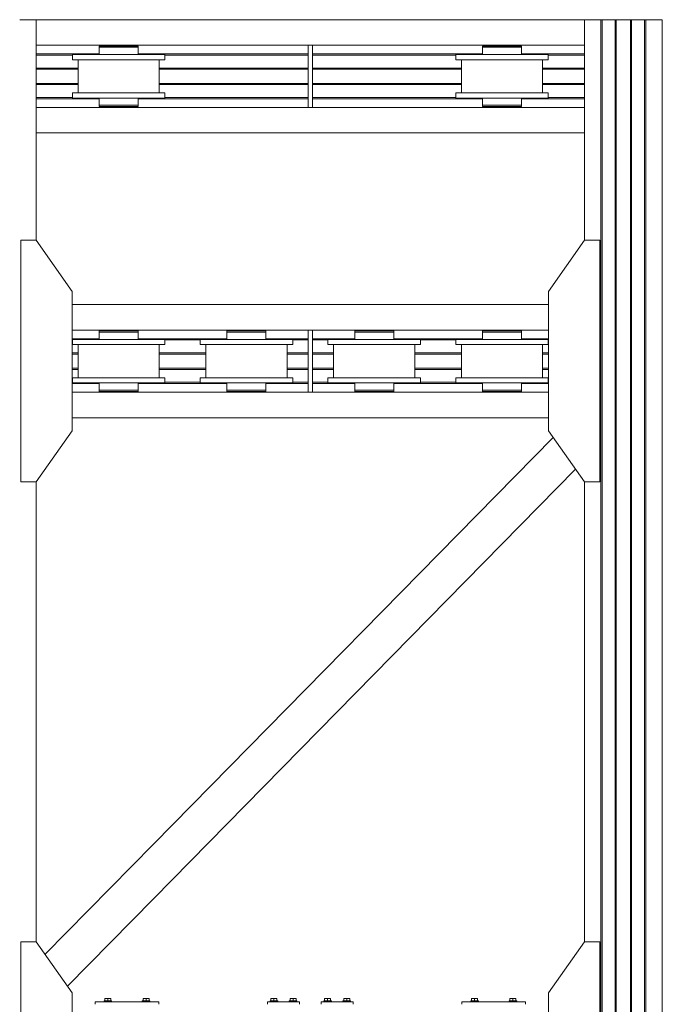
# Model space of a CAD drawing. Header units: millimetres. Extents: x 53056 to 116131, y -669674 to -625124.
# Tile 70 of 168: x 72585 to 75100, y -654496 to -650643. Entities that reach past the tile are written whole.
import ezdxf

# ---------------------------------------------------------------- set-up
doc = ezdxf.new("R2010")
doc.units = ezdxf.units.MM
doc.header["$MEASUREMENT"] = 0
doc.linetypes.add('DGN Style 1', pattern=[536.199087, 0.892178, -535.306909])
for name, color, linetype, lineweight in [('Main Cradle', 7, 'Continuous', 0), ('Main Cradle Blocks', 7, 'Continuous', 0), ('Main Cradle Rails', 7, 'Continuous', 0)]:
    doc.layers.add(name, color=color, linetype=linetype, lineweight=lineweight)

# ---------------------------------------------------------------- blocks, each defined once
blk = doc.blocks.new('*U55')
at = {"layer": 'Main Cradle', "color": 7, "linetype": 'Continuous', "lineweight": 0}
for p, q in [((-11943.9, -4106.9), (-11943.9, -3243.7)), ((-9798.7, -3243.7), (-11943.9, -3243.7)), ((-9798.7, -3243.7), (-9798.7, -4106.9)), ((-9733.8, -3243.7), (-9733.8, -4626.6)), ((-9729.1, -3243.7), (-9729.1, -4626.6)), ((-9678.8, -3243.7), (-9678.8, -4626.6)), ((-9673.8, -3243.7), (-9673.8, -4626.6)), ((-9618.8, -3243.7), (-9618.8, -4626.6)), ((-9613.8, -3243.7), (-9613.8, -4626.6)), ((-9563.4, -3243.7), (-9563.4, -4626.6)), ((-9558.8, -3243.7), (-9558.8, -4626.6)), ((-9493.9, -3243.7), (-9493.9, -4626.6)), ((-11943.9, -3343.7), (-10879.3, -3343.7)), ((-11661.3, -3346.7), (-11661.3, -3343.7)), ((-11581.3, -3343.7), (-11581.3, -3346.7)), ((-11567.4, -3346.7), (-11550.9, -3346.7)), ((-11550.9, -3346.7), (-11545.1, -3346.7)), ((-10863.3, -3343.7), (-9798.7, -3343.7)), ((-10161.3, -3346.7), (-10161.3, -3343.7)), ((-10081.3, -3343.7), (-10081.3, -3346.7)), ((-10067.4, -3346.7), (-10050.9, -3346.7)), ((-10050.9, -3346.7), (-10045.1, -3346.7)), ((-11551.9, -3380.2), (-11621.3, -3380.2)), ((-10051.9, -3380.2), (-10121.3, -3380.2)), ((-11780.3, -3530.2), (-11780.3, -3400.2)), ((-11462.3, -3400.2), (-11462.3, -3530.2)), ((-11440.1, -3400.2), (-11453.8, -3400.2)), ((-10280.3, -3530.2), (-10280.3, -3400.2)), ((-9962.3, -3400.2), (-9962.3, -3530.2)), ((-9940.1, -3400.2), (-9953.8, -3400.2)), ((-11551.9, -3530.2), (-11621.3, -3530.2)), ((-10051.9, -3530.2), (-10121.3, -3530.2)), ((-11650.4, -3578.7), (-11621.3, -3578.7)), ((-11567.4, -3578.7), (-11550.9, -3578.7)), ((-11550.9, -3550.2), (-11545.1, -3550.2)), ((-11550.9, -3578.7), (-11545.1, -3578.7)), ((-11440.1, -3550.2), (-11453.8, -3550.2)), ((-10150.4, -3578.7), (-10121.3, -3578.7)), ((-10067.4, -3578.7), (-10050.9, -3578.7)), ((-10050.9, -3550.2), (-10045.1, -3550.2)), ((-10050.9, -3578.7), (-10045.1, -3578.7)), ((-9940.1, -3550.2), (-9953.8, -3550.2)), ((-11943.9, -3586.7), (-10879.3, -3586.7)), ((-11661.3, -3586.7), (-11661.3, -3583.7)), ((-11584.3, -3583.7), (-11581.3, -3583.7)), ((-11581.3, -3583.7), (-11581.3, -3586.7)), ((-10863.3, -3586.7), (-9798.7, -3586.7)), ((-10161.3, -3586.7), (-10161.3, -3583.7)), ((-10158.7, -3583.7), (-10158.2, -3583.7)), ((-10093, -3583.7), (-10092.9, -3583.7)), ((-10092.9, -3583.7), (-10092.7, -3583.7)), ((-10092.7, -3583.7), (-10092.1, -3583.7)), ((-10092.1, -3583.7), (-10085.9, -3583.7)), ((-10085.9, -3583.7), (-10084.3, -3583.7)), ((-10084.3, -3583.7), (-10081.3, -3583.7)), ((-10081.3, -3583.7), (-10081.3, -3586.7)), ((-9798.7, -3686.7), (-11943.9, -3686.7)), ((-9938.7, -4357.9), (-11803.9, -4357.9)), ((-11803.9, -4457.9), (-10879.3, -4457.9)), ((-11661.3, -4460.9), (-11661.3, -4457.9)), ((-11581.3, -4457.9), (-11581.3, -4460.9)), ((-11567.4, -4460.9), (-11550.9, -4460.9)), ((-11550.9, -4460.9), (-11545.1, -4460.9)), ((-11161.3, -4460.9), (-11161.3, -4457.9)), ((-11081.3, -4457.9), (-11081.3, -4460.9)), ((-11067.4, -4460.9), (-11050.9, -4460.9)), ((-11050.9, -4460.9), (-11045.1, -4460.9)), ((-10879.3, -4626.6), (-10879.3, -4457.9)), ((-10863.3, -4457.9), (-9938.7, -4457.9)), ((-10661.3, -4460.9), (-10661.3, -4457.9)), ((-10581.3, -4457.9), (-10581.3, -4460.9)), ((-10567.4, -4460.9), (-10550.9, -4460.9)), ((-10550.9, -4460.9), (-10545.1, -4460.9)), ((-10161.3, -4460.9), (-10161.3, -4457.9)), ((-10081.3, -4457.9), (-10081.3, -4460.9)), ((-10067.4, -4460.9), (-10050.9, -4460.9)), ((-10050.9, -4460.9), (-10045.1, -4460.9)), ((-11551.9, -4494.4), (-11621.3, -4494.4)), ((-11121.3, -4494.4), (-11190.6, -4494.4)), ((-11051.9, -4494.4), (-11121.3, -4494.4)), ((-10621.3, -4494.4), (-10690.6, -4494.4)), ((-10551.9, -4494.4), (-10621.3, -4494.4)), ((-10121.3, -4494.4), (-10190.6, -4494.4)), ((-10051.9, -4494.4), (-10121.3, -4494.4)), ((-11780.3, -4626.6), (-11780.3, -4514.4)), ((-11462.3, -4514.4), (-11462.3, -4626.6)), ((-11440.1, -4514.4), (-11453.8, -4514.4)), ((-11280.3, -4626.6), (-11280.3, -4514.4)), ((-10962.3, -4514.4), (-10962.3, -4626.6)), ((-10940.1, -4514.4), (-10953.8, -4514.4)), ((-10780.3, -4626.6), (-10780.3, -4514.4)), ((-10462.3, -4514.4), (-10462.3, -4626.6)), ((-10440.1, -4514.4), (-10453.8, -4514.4)), ((-10280.3, -4626.6), (-10280.3, -4514.4)), ((-9962.3, -4514.4), (-9962.3, -4626.6)), ((-9940.1, -4514.4), (-9953.8, -4514.4)), ((-11780.3, -4644.4), (-11780.3, -4626.6)), ((-11551.9, -4644.4), (-11621.3, -4644.4)), ((-11462.3, -4626.6), (-11462.3, -4644.4)), ((-11280.3, -4644.4), (-11280.3, -4626.6)), ((-11060.4, -4644.4), (-11121.3, -4644.4)), ((-11051.9, -4644.4), (-11060.4, -4644.4)), ((-10962.3, -4626.6), (-10962.3, -4644.4)), ((-10780.3, -4644.4), (-10780.3, -4626.6)), ((-10560.4, -4644.4), (-10621.3, -4644.4)), ((-10551.9, -4644.4), (-10560.4, -4644.4)), ((-10462.3, -4626.6), (-10462.3, -4644.4)), ((-10280.3, -4644.4), (-10280.3, -4626.6)), ((-10060.4, -4644.4), (-10121.3, -4644.4)), ((-10051.9, -4644.4), (-10060.4, -4644.4)), ((-9962.3, -4626.6), (-9962.3, -4644.4)), ((-9733.8, -4626.6), (-9733.8, -9136.6)), ((-9729.1, -4626.6), (-9729.1, -9136.6)), ((-9678.8, -4626.6), (-9678.8, -9136.6)), ((-9673.8, -4626.6), (-9673.8, -9136.6)), ((-9618.8, -4626.6), (-9618.8, -9136.6)), ((-9613.8, -4626.6), (-9613.8, -9136.6)), ((-9563.4, -4626.6), (-9563.4, -9136.6)), ((-9558.8, -4626.6), (-9558.8, -9136.6)), ((-9493.9, -4626.6), (-9493.9, -9136.6)), ((-11697.5, -4664.4), (-11697.5, -4692.9)), ((-11661.3, -4700.9), (-11661.3, -4697.9)), ((-11650.4, -4692.9), (-11621.3, -4692.9)), ((-11584.3, -4697.9), (-11581.3, -4697.9)), ((-11581.3, -4697.9), (-11581.3, -4700.9)), ((-11567.4, -4692.9), (-11550.9, -4692.9)), ((-11550.9, -4664.4), (-11545.1, -4664.4)), ((-11550.9, -4692.9), (-11545.1, -4692.9)), ((-11545.1, -4692.9), (-11545.1, -4664.4)), ((-11453.8, -4664.4), (-11485.4, -4664.4)), ((-11440.1, -4664.4), (-11453.8, -4664.4)), ((-11197.5, -4664.4), (-11197.5, -4692.9)), ((-11161.3, -4700.9), (-11161.3, -4697.9)), ((-11150.4, -4692.9), (-11121.3, -4692.9)), ((-11084.3, -4697.9), (-11081.3, -4697.9)), ((-11081.3, -4697.9), (-11081.3, -4700.9)), ((-11067.4, -4692.9), (-11050.9, -4692.9)), ((-11050.9, -4664.4), (-11045.1, -4664.4)), ((-11050.9, -4692.9), (-11045.1, -4692.9)), ((-11045.1, -4692.9), (-11045.1, -4664.4)), ((-10940.1, -4664.4), (-10953.8, -4664.4)), ((-10697.5, -4664.4), (-10697.5, -4692.9)), ((-10661.3, -4700.9), (-10661.3, -4697.9)), ((-10650.4, -4692.9), (-10621.3, -4692.9)), ((-10584.3, -4697.9), (-10581.3, -4697.9)), ((-10581.3, -4697.9), (-10581.3, -4700.9)), ((-10567.4, -4692.9), (-10550.9, -4692.9)), ((-10550.9, -4664.4), (-10545.1, -4664.4)), ((-10550.9, -4692.9), (-10545.1, -4692.9)), ((-10545.1, -4692.9), (-10545.1, -4664.4)), ((-10440.1, -4664.4), (-10453.8, -4664.4)), ((-10197.5, -4664.4), (-10197.5, -4692.9)), ((-10161.3, -4700.9), (-10161.3, -4697.9)), ((-10158.7, -4697.9), (-10158.2, -4697.9)), ((-10150.4, -4692.9), (-10121.3, -4692.9)), ((-10093, -4697.9), (-10092.9, -4697.9)), ((-10092.9, -4697.9), (-10092.7, -4697.9)), ((-10092.7, -4697.9), (-10092.1, -4697.9)), ((-10092.1, -4697.9), (-10085.9, -4697.9)), ((-10085.9, -4697.9), (-10084.3, -4697.9)), ((-10084.3, -4697.9), (-10081.3, -4697.9)), ((-10081.3, -4697.9), (-10081.3, -4700.9)), ((-10067.4, -4692.9), (-10050.9, -4692.9)), ((-10050.9, -4664.4), (-10045.1, -4664.4)), ((-10050.9, -4692.9), (-10045.1, -4692.9)), ((-10045.1, -4692.9), (-10045.1, -4664.4)), ((-9940.1, -4664.4), (-9953.8, -4664.4)), ((-11803.9, -4700.9), (-11485.4, -4700.9)), ((-11485.4, -4700.9), (-10879.3, -4700.9)), ((-10863.3, -4700.9), (-9938.7, -4700.9)), ((-11485.4, -4800.9), (-11803.9, -4800.9)), ((-9938.7, -4800.9), (-11485.4, -4800.9)), ((-11485.4, -6469.1), (-9920.5, -4877.8)), ((-11485.4, -6683), (-9833, -5002.8)), ((-11943.9, -6851.2), (-11943.9, -5051.9)), ((-9798.7, -5051.9), (-9798.7, -6851.2)), ((-11909.5, -6900.3), (-11485.4, -6469.1)), ((-11822, -7025.3), (-11485.4, -6683))]:
    blk.add_line(p, q, dxfattribs=at)
at = {"layer": 'Main Cradle', "color": 7, "linetype": 'Continuous', "lineweight": 0, "flags": 128}
for points in [[(-11943.9, -3243.7), (-11943.9, -3243.7), (-12008.8, -3243.7)], [(-9798.7, -3243.7), (-9798.7, -3243.7), (-9733.8, -3243.7)], [(-9733.8, -3243.7), (-9733.8, -3243.7), (-9733.4, -3243.7), (-9732.4, -3243.7), (-9730.9, -3243.7), (-9729.1, -3243.7), (-9678.8, -3243.7)], [(-9678.8, -3243.7), (-9678.8, -3243.7), (-9678.4, -3243.7), (-9677.3, -3243.7), (-9675.7, -3243.7), (-9673.8, -3243.7), (-9618.8, -3243.7), (-9616.8, -3243.7), (-9615.2, -3243.7), (-9614.1, -3243.7), (-9613.8, -3243.7), (-9613.8, -3243.7)], [(-9613.8, -3243.7), (-9563.4, -3243.7), (-9561.6, -3243.7), (-9560.1, -3243.7), (-9559.1, -3243.7), (-9558.8, -3243.7), (-9558.8, -3243.7)], [(-9558.8, -3243.7), (-9493.9, -3243.7), (-9493.9, -3243.7)], [(-11697.5, -3346.7), (-11697.5, -3346.7), (-11697.5, -3351.7), (-11697.5, -3351.7)], [(-11697.5, -3346.7), (-11691.7, -3346.7), (-11675.1, -3346.7), (-11650.4, -3346.7), (-11621.3, -3346.7), (-11592.1, -3346.7), (-11567.4, -3346.7)], [(-11697.5, -3351.7), (-11697.5, -3351.7), (-11697.5, -3380.2)], [(-11697.5, -3351.7), (-11691.7, -3351.7), (-11675.1, -3351.7), (-11650.4, -3351.7), (-11621.3, -3351.7), (-11621.3, -3351.7)], [(-11691.7, -3351.7), (-11691.7, -3351.7), (-11675.1, -3351.7)], [(-11621.3, -3351.7), (-11621.3, -3351.7), (-11592.1, -3351.7)], [(-11592.1, -3351.7), (-11592.1, -3351.7), (-11567.4, -3351.7)], [(-11567.4, -3351.7), (-11567.4, -3351.7), (-11550.9, -3351.7), (-11545.1, -3351.7), (-11545.1, -3346.7)], [(-11545.1, -3380.2), (-11545.1, -3351.7), (-11545.1, -3351.7)], [(-10879.3, -3343.7), (-10863.3, -3343.7), (-10863.3, -3586.7), (-10879.3, -3586.7), (-10879.3, -3343.7)], [(-10197.5, -3346.7), (-10197.5, -3346.7), (-10197.5, -3351.7), (-10197.5, -3351.7)], [(-10197.5, -3346.7), (-10191.7, -3346.7), (-10175.1, -3346.7), (-10150.4, -3346.7), (-10121.3, -3346.7), (-10092.1, -3346.7), (-10067.4, -3346.7)], [(-10197.5, -3351.7), (-10197.5, -3351.7), (-10197.5, -3380.2)], [(-10197.5, -3351.7), (-10191.7, -3351.7), (-10175.1, -3351.7), (-10150.4, -3351.7), (-10121.3, -3351.7), (-10121.3, -3351.7)], [(-10191.7, -3351.7), (-10191.7, -3351.7), (-10175.1, -3351.7)], [(-10121.3, -3351.7), (-10121.3, -3351.7), (-10092.1, -3351.7), (-10067.4, -3351.7), (-10050.9, -3351.7), (-10045.1, -3351.7), (-10045.1, -3346.7)], [(-10045.1, -3380.2), (-10045.1, -3351.7), (-10045.1, -3351.7)], [(-11560.4, -3400.2), (-11621.3, -3400.2), (-11690.6, -3400.2), (-11749.4, -3400.2), (-11788.7, -3400.2), (-11802.5, -3400.2), (-11802.5, -3380.2), (-11802.5, -3380.2)], [(-11621.3, -3380.2), (-11690.6, -3380.2), (-11749.4, -3380.2), (-11788.7, -3380.2), (-11802.5, -3380.2)], [(-11440.1, -3380.2), (-11453.8, -3380.2), (-11493.1, -3380.2), (-11551.9, -3380.2)], [(-11440.1, -3380.2), (-11440.1, -3380.2), (-11440.1, -3400.2)], [(-9953.8, -3400.2), (-9993.1, -3400.2), (-10051.9, -3400.2), (-10121.3, -3400.2), (-10190.6, -3400.2), (-10249.4, -3400.2), (-10288.7, -3400.2), (-10302.5, -3400.2), (-10302.5, -3380.2), (-10302.5, -3380.2)], [(-10121.3, -3380.2), (-10190.6, -3380.2), (-10249.4, -3380.2), (-10288.7, -3380.2), (-10302.5, -3380.2)], [(-9940.1, -3380.2), (-9953.8, -3380.2), (-9993.1, -3380.2), (-10051.9, -3380.2)], [(-9940.1, -3380.2), (-9940.1, -3380.2), (-9940.1, -3400.2)], [(-11453.8, -3400.2), (-11493.1, -3400.2), (-11551.9, -3400.2), (-11560.4, -3400.2)], [(-11621.3, -3550.2), (-11621.3, -3550.2), (-11690.6, -3550.2), (-11749.4, -3550.2), (-11788.7, -3550.2), (-11802.5, -3550.2), (-11802.5, -3530.2), (-11802.5, -3530.2)], [(-11621.3, -3530.2), (-11690.6, -3530.2), (-11749.4, -3530.2), (-11788.7, -3530.2), (-11802.5, -3530.2)], [(-11440.1, -3530.2), (-11453.8, -3530.2), (-11493.1, -3530.2), (-11551.9, -3530.2)], [(-11440.1, -3530.2), (-11440.1, -3530.2), (-11440.1, -3550.2)], [(-10121.3, -3550.2), (-10121.3, -3550.2), (-10190.6, -3550.2), (-10249.4, -3550.2), (-10288.7, -3550.2), (-10302.5, -3550.2), (-10302.5, -3530.2), (-10302.5, -3530.2)], [(-10121.3, -3530.2), (-10190.6, -3530.2), (-10249.4, -3530.2), (-10288.7, -3530.2), (-10302.5, -3530.2)], [(-9940.1, -3530.2), (-9953.8, -3530.2), (-9993.1, -3530.2), (-10051.9, -3530.2)], [(-9940.1, -3530.2), (-9940.1, -3530.2), (-9940.1, -3550.2)], [(-11697.5, -3550.2), (-11697.5, -3578.7), (-11691.7, -3578.7), (-11675.1, -3578.7), (-11650.4, -3578.7), (-11650.4, -3578.7)], [(-11691.7, -3550.2), (-11691.7, -3550.2), (-11692.4, -3550.2), (-11697.5, -3550.2), (-11697.5, -3550.2), (-11697.5, -3550.2)], [(-11697.5, -3578.7), (-11697.5, -3578.7), (-11697.5, -3583.7), (-11691.7, -3583.7), (-11675.1, -3583.7), (-11650.4, -3583.7), (-11621.3, -3583.7), (-11592.1, -3583.7), (-11567.4, -3583.7), (-11550.9, -3583.7), (-11545.1, -3583.7), (-11545.1, -3578.7)], [(-11691.7, -3578.7), (-11691.7, -3578.7), (-11675.1, -3578.7)], [(-11650.4, -3578.7), (-11650.4, -3578.7), (-11621.3, -3578.7)], [(-11453.8, -3550.2), (-11493.1, -3550.2), (-11551.9, -3550.2), (-11621.3, -3550.2)], [(-11621.3, -3578.7), (-11621.3, -3578.7), (-11592.1, -3578.7), (-11567.4, -3578.7)], [(-11545.1, -3578.7), (-11545.1, -3578.7), (-11545.1, -3550.2)], [(-10197.5, -3550.2), (-10197.5, -3578.7), (-10191.7, -3578.7), (-10175.1, -3578.7), (-10150.4, -3578.7), (-10150.4, -3578.7)], [(-10191.7, -3550.2), (-10191.7, -3550.2), (-10192.4, -3550.2), (-10197.5, -3550.2), (-10197.5, -3550.2), (-10197.5, -3550.2)], [(-10197.5, -3578.7), (-10197.5, -3578.7), (-10197.5, -3583.7), (-10191.7, -3583.7), (-10175.1, -3583.7), (-10150.4, -3583.7), (-10121.3, -3583.7), (-10092.1, -3583.7), (-10067.4, -3583.7), (-10050.9, -3583.7), (-10045.1, -3583.7), (-10045.1, -3578.7)], [(-10191.7, -3578.7), (-10191.7, -3578.7), (-10175.1, -3578.7)], [(-10150.4, -3578.7), (-10150.4, -3578.7), (-10121.3, -3578.7)], [(-9953.8, -3550.2), (-9993.1, -3550.2), (-10051.9, -3550.2), (-10121.3, -3550.2)], [(-10121.3, -3578.7), (-10121.3, -3578.7), (-10092.1, -3578.7), (-10067.4, -3578.7)], [(-10045.1, -3578.7), (-10045.1, -3578.7), (-10045.1, -3550.2)], [(-11658.2, -3583.7), (-11658.2, -3583.7), (-11658.7, -3583.7), (-11661.3, -3583.7), (-11661.3, -3583.7), (-11661.3, -3583.7)], [(-11592.1, -3583.7), (-11592.7, -3583.7), (-11592.9, -3583.7), (-11593, -3583.7)], [(-11584.3, -3583.7), (-11585.9, -3583.7), (-11592.1, -3583.7)], [(-10161.3, -3583.7), (-10161.3, -3583.7), (-10158.7, -3583.7)], [(-11803.9, -4626.6), (-11803.9, -4306.9), (-11943.8, -4106.9), (-12003.8, -4106.9), (-12003.9, -4626.6)], [(-9938.7, -4626.6), (-9938.7, -4306.9), (-9798.7, -4106.9), (-9738.7, -4106.9), (-9738.7, -4626.6)], [(-11697.5, -4460.9), (-11697.5, -4460.9), (-11697.5, -4465.9), (-11697.5, -4465.9)], [(-11697.5, -4460.9), (-11691.7, -4460.9), (-11675.1, -4460.9), (-11650.4, -4460.9), (-11621.3, -4460.9), (-11592.1, -4460.9), (-11567.4, -4460.9)], [(-11697.5, -4465.9), (-11697.5, -4465.9), (-11697.5, -4494.4)], [(-11697.5, -4465.9), (-11691.7, -4465.9), (-11675.1, -4465.9), (-11650.4, -4465.9), (-11621.3, -4465.9), (-11621.3, -4465.9)], [(-11691.7, -4465.9), (-11691.7, -4465.9), (-11675.1, -4465.9)], [(-11621.3, -4465.9), (-11621.3, -4465.9), (-11592.1, -4465.9)], [(-11592.1, -4465.9), (-11592.1, -4465.9), (-11567.4, -4465.9)], [(-11567.4, -4465.9), (-11567.4, -4465.9), (-11550.9, -4465.9), (-11545.1, -4465.9), (-11545.1, -4460.9)], [(-11545.1, -4494.4), (-11545.1, -4465.9), (-11545.1, -4465.9)], [(-11197.5, -4460.9), (-11197.5, -4460.9), (-11197.5, -4465.9), (-11197.5, -4465.9)], [(-11197.5, -4460.9), (-11191.7, -4460.9), (-11175.1, -4460.9), (-11150.4, -4460.9), (-11121.3, -4460.9), (-11092.1, -4460.9), (-11067.4, -4460.9)], [(-11197.5, -4465.9), (-11197.5, -4465.9), (-11197.5, -4494.4)], [(-11197.5, -4465.9), (-11191.7, -4465.9), (-11175.1, -4465.9), (-11150.4, -4465.9), (-11121.3, -4465.9), (-11121.3, -4465.9)], [(-11191.7, -4465.9), (-11191.7, -4465.9), (-11175.1, -4465.9)], [(-11121.3, -4465.9), (-11121.3, -4465.9), (-11092.1, -4465.9)], [(-11092.1, -4465.9), (-11092.1, -4465.9), (-11067.4, -4465.9), (-11050.9, -4465.9), (-11045.1, -4465.9), (-11045.1, -4460.9)], [(-11045.1, -4494.4), (-11045.1, -4465.9), (-11045.1, -4465.9)], [(-10879.3, -4457.9), (-10863.3, -4457.9), (-10863.3, -4626.6)], [(-10697.5, -4460.9), (-10697.5, -4460.9), (-10697.5, -4465.9), (-10697.5, -4465.9)], [(-10697.5, -4460.9), (-10691.7, -4460.9), (-10675.1, -4460.9), (-10650.4, -4460.9), (-10621.3, -4460.9), (-10592.1, -4460.9), (-10567.4, -4460.9)], [(-10697.5, -4465.9), (-10697.5, -4465.9), (-10697.5, -4494.4)], [(-10697.5, -4465.9), (-10691.7, -4465.9), (-10675.1, -4465.9), (-10675.1, -4465.9)], [(-10691.7, -4465.9), (-10691.7, -4465.9), (-10675.1, -4465.9)], [(-10675.1, -4465.9), (-10650.4, -4465.9), (-10621.3, -4465.9), (-10621.3, -4465.9)], [(-10621.3, -4465.9), (-10621.3, -4465.9), (-10592.1, -4465.9), (-10567.4, -4465.9), (-10550.9, -4465.9), (-10545.1, -4465.9), (-10545.1, -4460.9)], [(-10545.1, -4494.4), (-10545.1, -4465.9), (-10545.1, -4465.9)], [(-10197.5, -4460.9), (-10197.5, -4460.9), (-10197.5, -4465.9), (-10197.5, -4465.9)], [(-10197.5, -4460.9), (-10191.7, -4460.9), (-10175.1, -4460.9), (-10150.4, -4460.9), (-10121.3, -4460.9), (-10092.1, -4460.9), (-10067.4, -4460.9)], [(-10197.5, -4465.9), (-10197.5, -4465.9), (-10197.5, -4494.4)], [(-10197.5, -4465.9), (-10191.7, -4465.9), (-10175.1, -4465.9), (-10150.4, -4465.9), (-10121.3, -4465.9), (-10121.3, -4465.9)], [(-10191.7, -4465.9), (-10191.7, -4465.9), (-10175.1, -4465.9)], [(-10121.3, -4465.9), (-10121.3, -4465.9), (-10092.1, -4465.9), (-10067.4, -4465.9)], [(-10067.4, -4465.9), (-10067.4, -4465.9), (-10050.9, -4465.9), (-10045.1, -4465.9), (-10045.1, -4460.9)], [(-10045.1, -4494.4), (-10045.1, -4465.9), (-10045.1, -4465.9)], [(-11560.4, -4514.4), (-11621.3, -4514.4), (-11690.6, -4514.4), (-11749.4, -4514.4), (-11788.7, -4514.4), (-11802.5, -4514.4), (-11802.5, -4494.4), (-11802.5, -4494.4)], [(-11621.3, -4494.4), (-11690.6, -4494.4), (-11749.4, -4494.4), (-11788.7, -4494.4), (-11802.5, -4494.4)], [(-11440.1, -4494.4), (-11453.8, -4494.4), (-11493.1, -4494.4), (-11551.9, -4494.4)], [(-11440.1, -4494.4), (-11440.1, -4494.4), (-11440.1, -4514.4)], [(-11182.1, -4514.4), (-11190.6, -4514.4), (-11249.4, -4514.4), (-11288.7, -4514.4), (-11302.5, -4514.4), (-11302.5, -4494.4), (-11302.5, -4494.4)], [(-11190.6, -4494.4), (-11190.6, -4494.4), (-11249.4, -4494.4), (-11288.7, -4494.4), (-11302.5, -4494.4)], [(-10940.1, -4494.4), (-10953.8, -4494.4), (-10993.1, -4494.4), (-11051.9, -4494.4)], [(-10940.1, -4494.4), (-10940.1, -4494.4), (-10940.1, -4514.4)], [(-10560.4, -4514.4), (-10621.3, -4514.4), (-10690.6, -4514.4), (-10749.4, -4514.4), (-10788.7, -4514.4), (-10802.5, -4514.4), (-10802.5, -4494.4), (-10802.5, -4494.4)], [(-10690.6, -4494.4), (-10690.6, -4494.4), (-10749.4, -4494.4), (-10788.7, -4494.4), (-10802.5, -4494.4)], [(-10440.1, -4494.4), (-10453.8, -4494.4), (-10493.1, -4494.4), (-10551.9, -4494.4)], [(-10440.1, -4494.4), (-10440.1, -4494.4), (-10440.1, -4514.4)], [(-10182.1, -4514.4), (-10190.6, -4514.4), (-10249.4, -4514.4), (-10288.7, -4514.4), (-10302.5, -4514.4), (-10302.5, -4494.4), (-10302.5, -4494.4)], [(-10190.6, -4494.4), (-10190.6, -4494.4), (-10249.4, -4494.4), (-10288.7, -4494.4), (-10302.5, -4494.4)], [(-9940.1, -4494.4), (-9953.8, -4494.4), (-9993.1, -4494.4), (-10051.9, -4494.4)], [(-9940.1, -4494.4), (-9940.1, -4494.4), (-9940.1, -4514.4)], [(-11453.8, -4514.4), (-11493.1, -4514.4), (-11551.9, -4514.4), (-11560.4, -4514.4)], [(-10953.8, -4514.4), (-10993.1, -4514.4), (-11051.9, -4514.4), (-11121.3, -4514.4), (-11182.1, -4514.4)], [(-10453.8, -4514.4), (-10493.1, -4514.4), (-10551.9, -4514.4), (-10560.4, -4514.4)], [(-9953.8, -4514.4), (-9993.1, -4514.4), (-10051.9, -4514.4), (-10121.3, -4514.4), (-10182.1, -4514.4)], [(-12003.9, -4626.6), (-12003.9, -5051.9), (-11943.9, -5051.9)], [(-11943.9, -5051.9), (-11803.9, -4851.9), (-11803.9, -4626.6)], [(-11621.3, -4664.4), (-11621.3, -4664.4), (-11690.6, -4664.4), (-11749.4, -4664.4), (-11788.7, -4664.4), (-11802.5, -4664.4), (-11802.5, -4644.4), (-11802.5, -4644.4)], [(-11621.3, -4644.4), (-11690.6, -4644.4), (-11749.4, -4644.4), (-11788.7, -4644.4), (-11802.5, -4644.4)], [(-11485.4, -4644.4), (-11493.1, -4644.4), (-11551.9, -4644.4)], [(-11440.1, -4644.4), (-11453.8, -4644.4), (-11485.4, -4644.4)], [(-11440.1, -4644.4), (-11440.1, -4644.4), (-11440.1, -4664.4)], [(-11121.3, -4664.4), (-11121.3, -4664.4), (-11190.6, -4664.4), (-11249.4, -4664.4), (-11288.7, -4664.4), (-11302.5, -4664.4), (-11302.5, -4644.4), (-11302.5, -4644.4)], [(-11121.3, -4644.4), (-11190.6, -4644.4), (-11249.4, -4644.4), (-11288.7, -4644.4), (-11302.5, -4644.4)], [(-10940.1, -4644.4), (-10953.8, -4644.4), (-10993.1, -4644.4), (-11051.9, -4644.4)], [(-10940.1, -4644.4), (-10940.1, -4644.4), (-10940.1, -4664.4)], [(-10863.3, -4626.6), (-10863.3, -4700.9), (-10879.3, -4700.9), (-10879.3, -4626.6)], [(-10621.3, -4664.4), (-10621.3, -4664.4), (-10690.6, -4664.4), (-10749.4, -4664.4), (-10788.7, -4664.4), (-10802.5, -4664.4), (-10802.5, -4644.4), (-10802.5, -4644.4)], [(-10621.3, -4644.4), (-10690.6, -4644.4), (-10749.4, -4644.4), (-10788.7, -4644.4), (-10802.5, -4644.4)], [(-10440.1, -4644.4), (-10453.8, -4644.4), (-10493.1, -4644.4), (-10551.9, -4644.4)], [(-10440.1, -4644.4), (-10440.1, -4644.4), (-10440.1, -4664.4)], [(-9953.8, -4664.4), (-9993.1, -4664.4), (-10051.9, -4664.4), (-10121.3, -4664.4), (-10190.6, -4664.4), (-10249.4, -4664.4), (-10288.7, -4664.4), (-10302.5, -4664.4), (-10302.5, -4644.4), (-10302.5, -4644.4)], [(-10121.3, -4644.4), (-10190.6, -4644.4), (-10249.4, -4644.4), (-10288.7, -4644.4), (-10302.5, -4644.4)], [(-9940.1, -4644.4), (-9953.8, -4644.4), (-9993.1, -4644.4), (-10051.9, -4644.4)], [(-9940.1, -4644.4), (-9940.1, -4644.4), (-9940.1, -4664.4)], [(-9798.7, -5051.9), (-9938.7, -4851.9), (-9938.7, -4626.6)], [(-9738.7, -4626.6), (-9738.7, -5051.9), (-9798.7, -5051.9)], [(-11691.7, -4664.4), (-11691.7, -4664.4), (-11692.4, -4664.4), (-11697.5, -4664.4), (-11697.5, -4664.4), (-11697.5, -4664.4)], [(-11697.5, -4692.9), (-11697.5, -4692.9), (-11697.5, -4697.9), (-11691.7, -4697.9), (-11675.1, -4697.9), (-11650.4, -4697.9), (-11621.3, -4697.9), (-11592.1, -4697.9), (-11567.4, -4697.9), (-11550.9, -4697.9), (-11545.1, -4697.9), (-11545.1, -4692.9)], [(-11697.5, -4692.9), (-11697.5, -4692.9), (-11691.7, -4692.9), (-11675.1, -4692.9), (-11650.4, -4692.9), (-11650.4, -4692.9)], [(-11691.7, -4692.9), (-11691.7, -4692.9), (-11675.1, -4692.9)], [(-11658.2, -4697.9), (-11658.2, -4697.9), (-11658.7, -4697.9), (-11661.3, -4697.9)], [(-11650.4, -4692.9), (-11650.4, -4692.9), (-11621.3, -4692.9)], [(-11485.4, -4664.4), (-11493.1, -4664.4), (-11551.9, -4664.4), (-11621.3, -4664.4)], [(-11621.3, -4692.9), (-11621.3, -4692.9), (-11592.1, -4692.9), (-11567.4, -4692.9)], [(-11592.1, -4697.9), (-11592.7, -4697.9), (-11592.9, -4697.9), (-11593, -4697.9)], [(-11584.3, -4697.9), (-11585.9, -4697.9), (-11592.1, -4697.9)], [(-11191.7, -4664.4), (-11191.7, -4664.4), (-11192.4, -4664.4), (-11197.5, -4664.4), (-11197.5, -4664.4), (-11197.5, -4664.4)], [(-11197.5, -4692.9), (-11197.5, -4692.9), (-11197.5, -4697.9), (-11191.7, -4697.9), (-11175.1, -4697.9), (-11150.4, -4697.9), (-11121.3, -4697.9), (-11092.1, -4697.9), (-11067.4, -4697.9), (-11050.9, -4697.9), (-11045.1, -4697.9), (-11045.1, -4692.9)], [(-11197.5, -4692.9), (-11197.5, -4692.9), (-11191.7, -4692.9), (-11175.1, -4692.9), (-11150.4, -4692.9), (-11150.4, -4692.9)], [(-11191.7, -4692.9), (-11191.7, -4692.9), (-11175.1, -4692.9)], [(-11158.2, -4697.9), (-11158.2, -4697.9), (-11158.7, -4697.9), (-11161.3, -4697.9), (-11161.3, -4697.9), (-11161.3, -4697.9)], [(-11150.4, -4692.9), (-11150.4, -4692.9), (-11121.3, -4692.9)], [(-10953.8, -4664.4), (-10993.1, -4664.4), (-11051.9, -4664.4), (-11121.3, -4664.4)], [(-11121.3, -4692.9), (-11121.3, -4692.9), (-11092.1, -4692.9), (-11067.4, -4692.9)], [(-11092.1, -4697.9), (-11092.7, -4697.9), (-11092.9, -4697.9), (-11093, -4697.9)], [(-11084.3, -4697.9), (-11085.9, -4697.9), (-11092.1, -4697.9)], [(-10691.7, -4664.4), (-10691.7, -4664.4), (-10692.4, -4664.4), (-10697.5, -4664.4), (-10697.5, -4664.4), (-10697.5, -4664.4)], [(-10697.5, -4692.9), (-10697.5, -4692.9), (-10697.5, -4697.9), (-10691.7, -4697.9), (-10675.1, -4697.9), (-10650.4, -4697.9), (-10621.3, -4697.9), (-10592.1, -4697.9), (-10567.4, -4697.9), (-10550.9, -4697.9), (-10545.1, -4697.9), (-10545.1, -4692.9)], [(-10697.5, -4692.9), (-10697.5, -4692.9), (-10691.7, -4692.9), (-10675.1, -4692.9), (-10675.1, -4692.9)], [(-10691.7, -4692.9), (-10691.7, -4692.9), (-10675.1, -4692.9)], [(-10675.1, -4692.9), (-10650.4, -4692.9), (-10650.4, -4692.9)], [(-10658.2, -4697.9), (-10658.2, -4697.9), (-10658.7, -4697.9), (-10661.3, -4697.9), (-10661.3, -4697.9), (-10661.3, -4697.9)], [(-10650.4, -4692.9), (-10650.4, -4692.9), (-10621.3, -4692.9)], [(-10453.8, -4664.4), (-10493.1, -4664.4), (-10551.9, -4664.4), (-10621.3, -4664.4)], [(-10621.3, -4692.9), (-10621.3, -4692.9), (-10592.1, -4692.9), (-10567.4, -4692.9)], [(-10592.1, -4697.9), (-10592.7, -4697.9), (-10592.9, -4697.9), (-10593, -4697.9)], [(-10584.3, -4697.9), (-10585.9, -4697.9), (-10592.1, -4697.9)], [(-10197.5, -4664.4), (-10192.4, -4664.4), (-10191.7, -4664.4), (-10191.7, -4664.4)], [(-10197.5, -4692.9), (-10197.5, -4692.9), (-10197.5, -4697.9), (-10191.7, -4697.9), (-10175.1, -4697.9), (-10150.4, -4697.9), (-10121.3, -4697.9), (-10092.1, -4697.9), (-10067.4, -4697.9), (-10050.9, -4697.9), (-10045.1, -4697.9), (-10045.1, -4692.9)], [(-10197.5, -4692.9), (-10197.5, -4692.9), (-10191.7, -4692.9), (-10175.1, -4692.9), (-10150.4, -4692.9), (-10150.4, -4692.9)], [(-10191.7, -4692.9), (-10191.7, -4692.9), (-10175.1, -4692.9)], [(-10161.3, -4697.9), (-10161.3, -4697.9), (-10158.7, -4697.9)], [(-10150.4, -4692.9), (-10150.4, -4692.9), (-10121.3, -4692.9)], [(-10121.3, -4692.9), (-10121.3, -4692.9), (-10092.1, -4692.9), (-10067.4, -4692.9)], [(-11943.9, -7796.2), (-11803.9, -7596.2), (-11803.9, -7051.2), (-11943.8, -6851.2), (-12003.8, -6851.2), (-12003.9, -7796.2), (-11943.9, -7796.2)], [(-9798.7, -7796.2), (-9938.7, -7596.2), (-9938.7, -7051.2), (-9798.7, -6851.2), (-9738.7, -6851.2), (-9738.7, -7796.2), (-9798.7, -7796.2)]]:
    blk.add_lwpolyline(points, dxfattribs=at)
at = {"layer": 'Main Cradle Blocks', "color": 7, "linetype": 'Continuous', "lineweight": 0}
for p, q in [((-11713.8, -7096.2), (-11713.8, -7086.2)), ((-11713.8, -7086.2), (-11485.4, -7086.2)), ((-11675.3, -7073.2), (-11674.6, -7073.2)), ((-11675.3, -7073.4), (-11675.3, -7073.2)), ((-11675.3, -7075), (-11673.2, -7073.9)), ((-11675.3, -7083.2), (-11675.3, -7075)), ((-11674.8, -7073.2), (-11674.6, -7073.2)), ((-11669.5, -7073.2), (-11665.8, -7073.2)), ((-11669.5, -7073.2), (-11666.8, -7073.2)), ((-11669.5, -7083.2), (-11663.8, -7083.2)), ((-11665.9, -7074), (-11663.8, -7075)), ((-11663.8, -7075), (-11661.6, -7073.9)), ((-11663.8, -7075), (-11663.8, -7083.2)), ((-11658, -7073.2), (-11660.7, -7073.2)), ((-11658, -7073.2), (-11654.9, -7073.2)), ((-11655, -7073.2), (-11654.9, -7073.2)), ((-11654.3, -7074), (-11652.2, -7075)), ((-11652.9, -7073.2), (-11653.1, -7073.2)), ((-11652.8, -7073.2), (-11652.9, -7073.2)), ((-11652.2, -7074), (-11652.2, -7075)), ((-11652.2, -7075), (-11652.2, -7083.2)), ((-11525.3, -7074), (-11525.3, -7075)), ((-11523.2, -7074), (-11525.3, -7075)), ((-11525.3, -7075), (-11525.3, -7083.2)), ((-11524.8, -7073.2), (-11524.6, -7073.2)), ((-11524.4, -7073.2), (-11524.6, -7073.2)), ((-11519.5, -7073.2), (-11522.6, -7073.2)), ((-11522.6, -7073.2), (-11522.5, -7073.2)), ((-11516.8, -7073.2), (-11519.5, -7073.2)), ((-11513.8, -7075), (-11515.9, -7073.9)), ((-11511.6, -7074), (-11513.8, -7075)), ((-11513.8, -7075), (-11513.8, -7083.2)), ((-11508, -7083.2), (-11513.8, -7083.2)), ((-11508, -7073.2), (-11511.7, -7073.2)), ((-11510.7, -7073.2), (-11508, -7073.2)), ((-11502.2, -7075), (-11504.3, -7073.9)), ((-11502.2, -7073.2), (-11502.9, -7073.2)), ((-11502.9, -7073.2), (-11502.8, -7073.2)), ((-11502.2, -7073.4), (-11502.2, -7073.2)), ((-11502.2, -7083.2), (-11502.2, -7075)), ((-11485.4, -7086.2), (-11463.8, -7086.2)), ((-11463.8, -7096.2), (-11463.8, -7086.2)), ((-10913.8, -7086.2), (-11038.8, -7086.2)), ((-11038.8, -7086.2), (-11038.8, -7096.2)), ((-11025.3, -7073.2), (-11024.6, -7073.2)), ((-11025.3, -7073.4), (-11025.3, -7073.2)), ((-11025.3, -7075), (-11023.2, -7073.9)), ((-11025.3, -7083.2), (-11025.3, -7075)), ((-11024.8, -7073.2), (-11024.6, -7073.2)), ((-11019.5, -7073.2), (-11015.8, -7073.2)), ((-11019.5, -7073.2), (-11016.8, -7073.2)), ((-11019.5, -7083.2), (-11013.8, -7083.2)), ((-11015.9, -7074), (-11013.8, -7075)), ((-11013.8, -7075), (-11011.6, -7073.9)), ((-11013.8, -7075), (-11013.8, -7083.2)), ((-11008, -7073.2), (-11010.7, -7073.2)), ((-11008, -7073.2), (-11004.9, -7073.2)), ((-11005, -7073.2), (-11004.9, -7073.2)), ((-11004.3, -7074), (-11002.2, -7075)), ((-11002.9, -7073.2), (-11003.1, -7073.2)), ((-11002.8, -7073.2), (-11002.9, -7073.2)), ((-11002.2, -7074), (-11002.2, -7075)), ((-11002.2, -7075), (-11002.2, -7083.2)), ((-10950.3, -7074), (-10950.3, -7075)), ((-10948.2, -7074), (-10950.3, -7075)), ((-10950.3, -7075), (-10950.3, -7083.2)), ((-10949.8, -7073.2), (-10949.6, -7073.2)), ((-10949.4, -7073.2), (-10949.6, -7073.2)), ((-10944.5, -7073.2), (-10947.6, -7073.2)), ((-10947.6, -7073.2), (-10947.5, -7073.2)), ((-10941.8, -7073.2), (-10944.5, -7073.2)), ((-10938.8, -7075), (-10940.9, -7073.9)), ((-10936.6, -7074), (-10938.8, -7075)), ((-10938.8, -7075), (-10938.8, -7083.2)), ((-10933, -7083.2), (-10938.8, -7083.2)), ((-10933, -7073.2), (-10936.7, -7073.2)), ((-10935.7, -7073.2), (-10933, -7073.2)), ((-10927.2, -7075), (-10929.3, -7073.9)), ((-10927.2, -7073.2), (-10927.9, -7073.2)), ((-10927.9, -7073.2), (-10927.8, -7073.2)), ((-10927.2, -7073.4), (-10927.2, -7073.2)), ((-10927.2, -7083.2), (-10927.2, -7075)), ((-10913.8, -7096.2), (-10913.8, -7086.2)), ((-10828.8, -7096.2), (-10828.8, -7086.2)), ((-10828.8, -7086.2), (-10703.8, -7086.2)), ((-10815.3, -7073.2), (-10814.6, -7073.2)), ((-10815.3, -7073.4), (-10815.3, -7073.2)), ((-10815.3, -7075), (-10813.2, -7073.9)), ((-10815.3, -7083.2), (-10815.3, -7075)), ((-10814.8, -7073.2), (-10814.6, -7073.2)), ((-10809.5, -7073.2), (-10805.8, -7073.2)), ((-10809.5, -7073.2), (-10806.8, -7073.2)), ((-10809.5, -7083.2), (-10803.8, -7083.2)), ((-10805.9, -7074), (-10803.8, -7075)), ((-10803.8, -7075), (-10801.6, -7073.9)), ((-10803.8, -7075), (-10803.8, -7083.2)), ((-10798, -7073.2), (-10800.7, -7073.2)), ((-10798, -7073.2), (-10794.9, -7073.2)), ((-10795, -7073.2), (-10794.9, -7073.2)), ((-10794.3, -7074), (-10792.2, -7075)), ((-10792.9, -7073.2), (-10793.1, -7073.2)), ((-10792.8, -7073.2), (-10792.9, -7073.2)), ((-10792.2, -7074), (-10792.2, -7075)), ((-10792.2, -7075), (-10792.2, -7083.2)), ((-10740.3, -7074), (-10740.3, -7075)), ((-10738.2, -7074), (-10740.3, -7075)), ((-10740.3, -7075), (-10740.3, -7083.2)), ((-10739.8, -7073.2), (-10739.6, -7073.2)), ((-10739.4, -7073.2), (-10739.6, -7073.2)), ((-10734.5, -7073.2), (-10737.6, -7073.2)), ((-10737.6, -7073.2), (-10737.5, -7073.2)), ((-10731.8, -7073.2), (-10734.5, -7073.2)), ((-10728.8, -7075), (-10730.9, -7073.9)), ((-10726.6, -7074), (-10728.8, -7075)), ((-10728.8, -7075), (-10728.8, -7083.2)), ((-10723, -7083.2), (-10728.8, -7083.2)), ((-10723, -7073.2), (-10726.7, -7073.2)), ((-10725.7, -7073.2), (-10723, -7073.2)), ((-10717.2, -7075), (-10719.3, -7073.9)), ((-10717.2, -7073.2), (-10717.9, -7073.2)), ((-10717.9, -7073.2), (-10717.8, -7073.2)), ((-10717.2, -7073.4), (-10717.2, -7073.2)), ((-10717.2, -7083.2), (-10717.2, -7075)), ((-10703.8, -7086.2), (-10703.8, -7096.2)), ((-10278.8, -7096.2), (-10278.8, -7086.2)), ((-10278.8, -7086.2), (-10028.8, -7086.2)), ((-10240.3, -7073.2), (-10239.6, -7073.2)), ((-10240.3, -7073.4), (-10240.3, -7073.2)), ((-10240.3, -7075), (-10238.2, -7073.9)), ((-10240.3, -7083.2), (-10240.3, -7075)), ((-10239.8, -7073.2), (-10239.6, -7073.2)), ((-10234.5, -7073.2), (-10230.8, -7073.2)), ((-10234.5, -7073.2), (-10231.8, -7073.2)), ((-10234.5, -7083.2), (-10228.8, -7083.2)), ((-10230.9, -7074), (-10228.8, -7075)), ((-10228.8, -7075), (-10226.6, -7073.9)), ((-10228.8, -7075), (-10228.8, -7083.2)), ((-10223, -7073.2), (-10225.7, -7073.2)), ((-10223, -7073.2), (-10219.9, -7073.2)), ((-10220, -7073.2), (-10219.9, -7073.2)), ((-10219.3, -7074), (-10217.2, -7075)), ((-10217.9, -7073.2), (-10218.1, -7073.2)), ((-10217.8, -7073.2), (-10217.9, -7073.2)), ((-10217.2, -7074), (-10217.2, -7075)), ((-10217.2, -7075), (-10217.2, -7083.2)), ((-10090.3, -7074), (-10090.3, -7075)), ((-10088.2, -7074), (-10090.3, -7075)), ((-10090.3, -7075), (-10090.3, -7083.2)), ((-10089.8, -7073.2), (-10089.6, -7073.2)), ((-10089.4, -7073.2), (-10089.6, -7073.2)), ((-10084.5, -7073.2), (-10087.6, -7073.2)), ((-10087.6, -7073.2), (-10087.5, -7073.2)), ((-10081.8, -7073.2), (-10084.5, -7073.2)), ((-10078.8, -7075), (-10080.9, -7073.9)), ((-10076.6, -7074), (-10078.8, -7075)), ((-10078.8, -7075), (-10078.8, -7083.2)), ((-10073, -7083.2), (-10078.8, -7083.2)), ((-10073, -7073.2), (-10076.7, -7073.2)), ((-10075.7, -7073.2), (-10073, -7073.2)), ((-10067.2, -7075), (-10069.3, -7073.9)), ((-10067.2, -7073.2), (-10067.9, -7073.2)), ((-10067.9, -7073.2), (-10067.8, -7073.2)), ((-10067.2, -7073.4), (-10067.2, -7073.2)), ((-10067.2, -7083.2), (-10067.2, -7075)), ((-10028.8, -7096.2), (-10028.8, -7086.2))]:
    blk.add_line(p, q, dxfattribs=at)
at = {"layer": 'Main Cradle Blocks', "color": 7, "linetype": 'Continuous', "lineweight": 0, "flags": 128}
for points in [[(-11678.8, -7086.2), (-11678.8, -7083.2), (-11677.6, -7083.2), (-11674.4, -7083.2), (-11669.5, -7083.2)], [(-11675.3, -7073.4), (-11675.3, -7073.9), (-11675.3, -7074), (-11675.3, -7075)], [(-11669.5, -7073.2), (-11669.5, -7073.2), (-11672.6, -7073.2), (-11674.6, -7073.2)], [(-11665.9, -7074), (-11666.5, -7073.7), (-11667.6, -7073.4), (-11669.5, -7073.2), (-11670.3, -7073.2), (-11671, -7073.3), (-11673, -7073.8), (-11673.2, -7073.9)], [(-11658, -7073.2), (-11661.7, -7073.2), (-11665.8, -7073.2)], [(-11663.8, -7083.2), (-11658, -7083.2), (-11653.1, -7083.2), (-11649.9, -7083.2), (-11648.8, -7083.2), (-11648.8, -7086.2)], [(-11654.3, -7074), (-11655, -7073.7), (-11656, -7073.4), (-11658, -7073.2), (-11658.7, -7073.2), (-11659.4, -7073.3), (-11661.5, -7073.8), (-11661.6, -7073.9)], [(-11652.2, -7074), (-11652.2, -7073.9), (-11652.2, -7073.3), (-11652.2, -7073.2), (-11652.9, -7073.2), (-11654.9, -7073.2)], [(-11528.8, -7086.2), (-11528.8, -7083.2), (-11527.6, -7083.2), (-11524.4, -7083.2), (-11519.5, -7083.2), (-11513.8, -7083.2)], [(-11522.6, -7073.2), (-11524.6, -7073.2), (-11525.3, -7073.2), (-11525.3, -7073.3), (-11525.3, -7073.9), (-11525.3, -7074)], [(-11515.9, -7073.9), (-11516.1, -7073.8), (-11518.1, -7073.3), (-11518.8, -7073.2), (-11519.5, -7073.2), (-11521.5, -7073.4), (-11522.5, -7073.7), (-11523.2, -7074)], [(-11511.7, -7073.2), (-11515.8, -7073.2), (-11519.5, -7073.2)], [(-11504.3, -7073.9), (-11504.5, -7073.8), (-11506.5, -7073.3), (-11507.2, -7073.2), (-11508, -7073.2), (-11509.9, -7073.4), (-11511, -7073.7), (-11511.6, -7074)], [(-11502.9, -7073.2), (-11504.9, -7073.2), (-11508, -7073.2), (-11508, -7073.2)], [(-11508, -7083.2), (-11503.1, -7083.2), (-11499.9, -7083.2), (-11498.8, -7083.2), (-11498.8, -7086.2)], [(-11502.2, -7075), (-11502.2, -7074), (-11502.2, -7073.9), (-11502.2, -7073.4)], [(-11028.8, -7086.2), (-11028.8, -7083.2), (-11027.6, -7083.2), (-11024.4, -7083.2), (-11019.5, -7083.2)], [(-11025.3, -7073.4), (-11025.3, -7073.9), (-11025.3, -7074), (-11025.3, -7075)], [(-11019.5, -7073.2), (-11019.5, -7073.2), (-11022.6, -7073.2), (-11024.6, -7073.2)], [(-11015.9, -7074), (-11016.5, -7073.7), (-11017.6, -7073.4), (-11019.5, -7073.2), (-11020.3, -7073.2), (-11021, -7073.3), (-11023, -7073.8), (-11023.2, -7073.9)], [(-11008, -7073.2), (-11011.7, -7073.2), (-11015.8, -7073.2)], [(-11013.8, -7083.2), (-11008, -7083.2), (-11003.1, -7083.2), (-10999.9, -7083.2), (-10998.8, -7083.2), (-10998.8, -7086.2)], [(-11004.3, -7074), (-11005, -7073.7), (-11006, -7073.4), (-11008, -7073.2), (-11008.7, -7073.2), (-11009.4, -7073.3), (-11011.5, -7073.8), (-11011.6, -7073.9)], [(-11002.2, -7074), (-11002.2, -7073.9), (-11002.2, -7073.3), (-11002.2, -7073.2), (-11002.9, -7073.2), (-11004.9, -7073.2)], [(-10953.8, -7086.2), (-10953.8, -7083.2), (-10952.6, -7083.2), (-10949.4, -7083.2), (-10944.5, -7083.2), (-10938.8, -7083.2)], [(-10947.6, -7073.2), (-10949.6, -7073.2), (-10950.3, -7073.2), (-10950.3, -7073.3), (-10950.3, -7073.9), (-10950.3, -7074)], [(-10940.9, -7073.9), (-10941.1, -7073.8), (-10943.1, -7073.3), (-10943.8, -7073.2), (-10944.5, -7073.2), (-10946.5, -7073.4), (-10947.5, -7073.7), (-10948.2, -7074)], [(-10936.7, -7073.2), (-10940.8, -7073.2), (-10944.5, -7073.2)], [(-10929.3, -7073.9), (-10929.5, -7073.8), (-10931.5, -7073.3), (-10932.2, -7073.2), (-10933, -7073.2), (-10934.9, -7073.4), (-10936, -7073.7), (-10936.6, -7074)], [(-10927.9, -7073.2), (-10929.9, -7073.2), (-10933, -7073.2), (-10933, -7073.2)], [(-10933, -7083.2), (-10928.1, -7083.2), (-10924.9, -7083.2), (-10923.8, -7083.2), (-10923.8, -7086.2)], [(-10927.2, -7075), (-10927.2, -7074), (-10927.2, -7073.9), (-10927.2, -7073.4)], [(-10818.8, -7086.2), (-10818.8, -7083.2), (-10817.6, -7083.2), (-10814.4, -7083.2), (-10809.5, -7083.2)], [(-10815.3, -7073.4), (-10815.3, -7073.9), (-10815.3, -7074), (-10815.3, -7075)], [(-10809.5, -7073.2), (-10809.5, -7073.2), (-10812.6, -7073.2), (-10814.6, -7073.2)], [(-10805.9, -7074), (-10806.5, -7073.7), (-10807.6, -7073.4), (-10809.5, -7073.2), (-10810.3, -7073.2), (-10811, -7073.3), (-10813, -7073.8), (-10813.2, -7073.9)], [(-10798, -7073.2), (-10801.7, -7073.2), (-10805.8, -7073.2)], [(-10803.8, -7083.2), (-10798, -7083.2), (-10793.1, -7083.2), (-10789.9, -7083.2), (-10788.8, -7083.2), (-10788.8, -7086.2)], [(-10794.3, -7074), (-10795, -7073.7), (-10796, -7073.4), (-10798, -7073.2), (-10798.7, -7073.2), (-10799.4, -7073.3), (-10801.5, -7073.8), (-10801.6, -7073.9)], [(-10792.2, -7074), (-10792.2, -7073.9), (-10792.2, -7073.3), (-10792.2, -7073.2), (-10792.9, -7073.2), (-10794.9, -7073.2)], [(-10743.8, -7086.2), (-10743.8, -7083.2), (-10742.6, -7083.2), (-10739.4, -7083.2), (-10734.5, -7083.2), (-10728.8, -7083.2)], [(-10737.6, -7073.2), (-10739.6, -7073.2), (-10740.3, -7073.2), (-10740.3, -7073.3), (-10740.3, -7073.9), (-10740.3, -7074)], [(-10730.9, -7073.9), (-10731.1, -7073.8), (-10733.1, -7073.3), (-10733.8, -7073.2), (-10734.5, -7073.2), (-10736.5, -7073.4), (-10737.5, -7073.7), (-10738.2, -7074)], [(-10726.7, -7073.2), (-10730.8, -7073.2), (-10734.5, -7073.2)], [(-10719.3, -7073.9), (-10719.5, -7073.8), (-10721.5, -7073.3), (-10722.2, -7073.2), (-10723, -7073.2), (-10724.9, -7073.4), (-10726, -7073.7), (-10726.6, -7074)], [(-10717.9, -7073.2), (-10719.9, -7073.2), (-10723, -7073.2), (-10723, -7073.2)], [(-10723, -7083.2), (-10718.1, -7083.2), (-10714.9, -7083.2), (-10713.8, -7083.2), (-10713.8, -7086.2)], [(-10717.2, -7075), (-10717.2, -7074), (-10717.2, -7073.9), (-10717.2, -7073.4)], [(-10243.8, -7086.2), (-10243.8, -7083.2), (-10242.6, -7083.2), (-10239.4, -7083.2), (-10234.5, -7083.2)], [(-10240.3, -7073.4), (-10240.3, -7073.9), (-10240.3, -7074), (-10240.3, -7075)], [(-10234.5, -7073.2), (-10234.5, -7073.2), (-10237.6, -7073.2), (-10239.6, -7073.2)], [(-10230.9, -7074), (-10231.5, -7073.7), (-10232.6, -7073.4), (-10234.5, -7073.2), (-10235.3, -7073.2), (-10236, -7073.3), (-10238, -7073.8), (-10238.2, -7073.9)], [(-10223, -7073.2), (-10226.7, -7073.2), (-10230.8, -7073.2)], [(-10228.8, -7083.2), (-10223, -7083.2), (-10218.1, -7083.2), (-10214.9, -7083.2), (-10213.8, -7083.2), (-10213.8, -7086.2)], [(-10219.3, -7074), (-10220, -7073.7), (-10221, -7073.4), (-10223, -7073.2), (-10223.7, -7073.2), (-10224.4, -7073.3), (-10226.5, -7073.8), (-10226.6, -7073.9)], [(-10217.2, -7074), (-10217.2, -7073.9), (-10217.2, -7073.3), (-10217.2, -7073.2), (-10217.9, -7073.2), (-10219.9, -7073.2)], [(-10093.8, -7086.2), (-10093.8, -7083.2), (-10092.6, -7083.2), (-10089.4, -7083.2), (-10084.5, -7083.2), (-10078.8, -7083.2)], [(-10087.6, -7073.2), (-10089.6, -7073.2), (-10090.3, -7073.2), (-10090.3, -7073.3), (-10090.3, -7073.9), (-10090.3, -7074)], [(-10080.9, -7073.9), (-10081.1, -7073.8), (-10083.1, -7073.3), (-10083.8, -7073.2), (-10084.5, -7073.2), (-10086.5, -7073.4), (-10087.5, -7073.7), (-10088.2, -7074)], [(-10076.7, -7073.2), (-10080.8, -7073.2), (-10084.5, -7073.2)], [(-10069.3, -7073.9), (-10069.5, -7073.8), (-10071.5, -7073.3), (-10072.2, -7073.2), (-10073, -7073.2), (-10074.9, -7073.4), (-10076, -7073.7), (-10076.6, -7074)], [(-10067.9, -7073.2), (-10069.9, -7073.2), (-10073, -7073.2), (-10073, -7073.2)], [(-10073, -7083.2), (-10068.1, -7083.2), (-10064.9, -7083.2), (-10063.8, -7083.2), (-10063.8, -7086.2)], [(-10067.2, -7075), (-10067.2, -7074), (-10067.2, -7073.9), (-10067.2, -7073.4)]]:
    blk.add_lwpolyline(points, dxfattribs=at)
at = {"layer": 'Main Cradle Rails', "color": 7, "linetype": 'Continuous', "lineweight": 0}
for p, q in [((-11943.9, -3377.7), (-11697.5, -3377.7)), ((-11943.9, -3382.3), (-11802.5, -3382.3)), ((-11545.1, -3377.7), (-10879.3, -3377.7)), ((-11440.1, -3382.3), (-10879.3, -3382.3)), ((-10863.3, -3377.7), (-10197.5, -3377.7)), ((-10863.3, -3382.3), (-10302.5, -3382.3)), ((-10045.1, -3377.7), (-9798.7, -3377.7)), ((-9940.1, -3382.3), (-9798.7, -3382.3)), ((-11943.9, -3432.7), (-11780.3, -3432.7)), ((-11943.9, -3437.7), (-11780.3, -3437.7)), ((-11462.3, -3432.7), (-10879.3, -3432.7)), ((-11462.3, -3437.7), (-10879.3, -3437.7)), ((-10863.3, -3432.7), (-10280.3, -3432.7)), ((-10863.3, -3437.7), (-10280.3, -3437.7)), ((-9962.3, -3432.7), (-9798.7, -3432.7)), ((-9962.3, -3437.7), (-9798.7, -3437.7)), ((-11943.9, -3492.7), (-11780.3, -3492.7)), ((-11943.9, -3497.7), (-11780.3, -3497.7)), ((-11462.3, -3492.7), (-10879.3, -3492.7)), ((-11462.3, -3497.7), (-10879.3, -3497.7)), ((-10863.3, -3492.7), (-10280.3, -3492.7)), ((-10863.3, -3497.7), (-10280.3, -3497.7)), ((-9962.3, -3492.7), (-9798.7, -3492.7)), ((-9962.3, -3497.7), (-9798.7, -3497.7)), ((-11943.9, -3548.1), (-11802.5, -3548.1)), ((-11943.9, -3552.7), (-11697.5, -3552.7)), ((-11545.1, -3552.7), (-10879.3, -3552.7)), ((-11440.1, -3548.1), (-10879.3, -3548.1)), ((-10863.3, -3548.1), (-10302.5, -3548.1)), ((-10863.3, -3552.7), (-10197.5, -3552.7)), ((-10045.1, -3552.7), (-9798.7, -3552.7)), ((-9940.1, -3548.1), (-9798.7, -3548.1)), ((-11803.9, -4491.9), (-11697.5, -4491.9)), ((-11803.9, -4496.5), (-11802.5, -4496.5)), ((-11545.1, -4491.9), (-11197.5, -4491.9)), ((-11440.1, -4496.5), (-11302.5, -4496.5)), ((-11045.1, -4491.9), (-10879.3, -4491.9)), ((-10940.1, -4496.5), (-10879.3, -4496.5)), ((-10863.3, -4491.9), (-10697.5, -4491.9)), ((-10863.3, -4496.5), (-10802.5, -4496.5)), ((-10545.1, -4491.9), (-10197.5, -4491.9)), ((-10440.1, -4496.5), (-10302.5, -4496.5)), ((-10045.1, -4491.9), (-9938.7, -4491.9)), ((-9940.1, -4496.5), (-9938.7, -4496.5)), ((-11803.9, -4546.9), (-11780.3, -4546.9)), ((-11803.9, -4551.9), (-11780.3, -4551.9)), ((-11462.3, -4546.9), (-11280.3, -4546.9)), ((-11462.3, -4551.9), (-11280.3, -4551.9)), ((-10962.3, -4546.9), (-10879.3, -4546.9)), ((-10962.3, -4551.9), (-10879.3, -4551.9)), ((-10863.3, -4546.9), (-10780.3, -4546.9)), ((-10863.3, -4551.9), (-10780.3, -4551.9)), ((-10462.3, -4546.9), (-10280.3, -4546.9)), ((-10462.3, -4551.9), (-10280.3, -4551.9)), ((-9962.3, -4546.9), (-9938.7, -4546.9)), ((-9962.3, -4551.9), (-9938.7, -4551.9)), ((-11803.9, -4606.9), (-11780.3, -4606.9)), ((-11803.9, -4611.9), (-11780.3, -4611.9)), ((-11462.3, -4606.9), (-11280.3, -4606.9)), ((-11462.3, -4611.9), (-11280.3, -4611.9)), ((-10962.3, -4606.9), (-10879.3, -4606.9)), ((-10962.3, -4611.9), (-10879.3, -4611.9)), ((-10863.3, -4606.9), (-10780.3, -4606.9)), ((-10863.3, -4611.9), (-10780.3, -4611.9)), ((-10462.3, -4606.9), (-10280.3, -4606.9)), ((-10462.3, -4611.9), (-10280.3, -4611.9)), ((-9962.3, -4606.9), (-9938.7, -4606.9)), ((-9962.3, -4611.9), (-9938.7, -4611.9)), ((-11803.9, -4662.3), (-11802.5, -4662.3)), ((-11803.9, -4666.9), (-11697.5, -4666.9)), ((-11545.1, -4666.9), (-11485.4, -4666.9)), ((-11485.4, -4666.9), (-11197.5, -4666.9)), ((-11440.1, -4662.3), (-11302.5, -4662.3)), ((-11045.1, -4666.9), (-10879.3, -4666.9)), ((-10940.1, -4662.3), (-10879.3, -4662.3)), ((-10863.3, -4662.3), (-10802.5, -4662.3)), ((-10863.3, -4666.9), (-10697.5, -4666.9)), ((-10545.1, -4666.9), (-10197.5, -4666.9)), ((-10440.1, -4662.3), (-10302.5, -4662.3)), ((-10045.1, -4666.9), (-9938.7, -4666.9)), ((-9940.1, -4662.3), (-9938.7, -4662.3))]:
    blk.add_line(p, q, dxfattribs=at)

msp = doc.modelspace()

# ---------------------------------------------------------------- block references
at = {"color": 7, "linetype": 'DGN Style 1', "lineweight": 0}
msp.add_blockref('*U55', (84593.95, -647399.35), dxfattribs=at)

doc.saveas('drawing.dxf')
